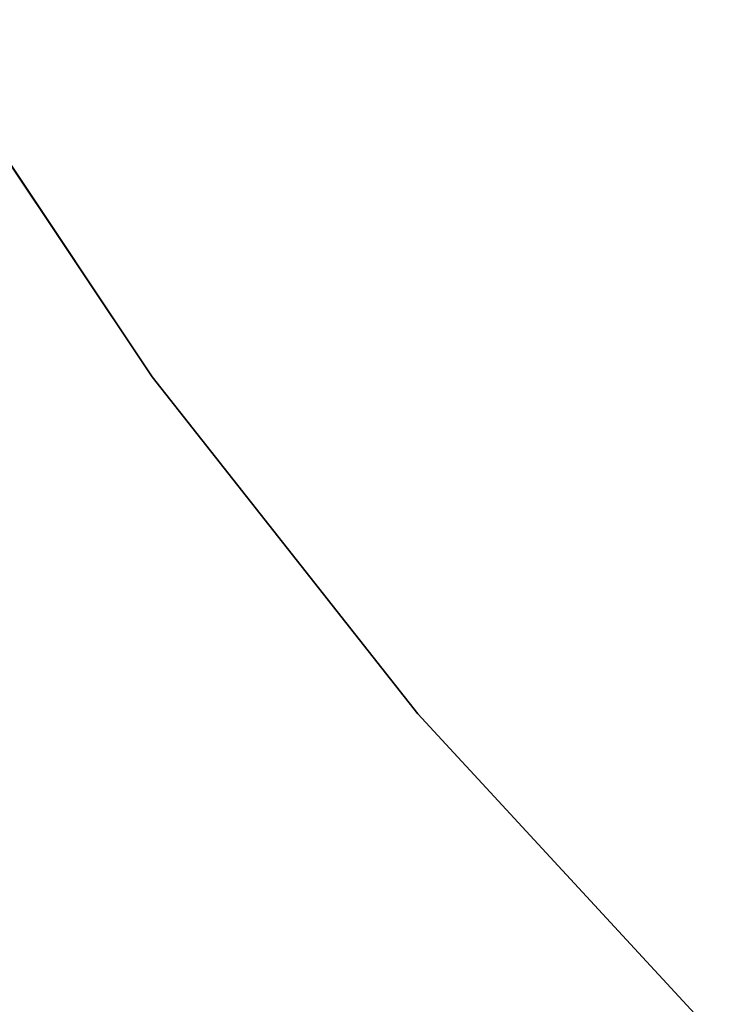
# Model space of a CAD drawing. Extents: x -189 to 189, y -189 to 189.
# Tile 139 of 256: x -31.23 to -26.5, y -26.35 to -19.6. Entities that reach past the tile are written whole.
import ezdxf

# ---------------------------------------------------------------- set-up
doc = ezdxf.new("R2010")
doc.units = 0
doc.header["$LTSCALE"] = 25.4
doc.layers.get('0').update_dxf_attribs({"linetype": 'CONTINUOUS'})

# ---------------------------------------------------------------- blocks, each defined once
blk = doc.blocks.new('CAMELEON-KENAI-C-12244_STL')
at = {"color": 0}
for p, q in [((-31.9586, -19.5998, -4), (-30.3227, -22.0481, -4)), ((-30.3227, -22.0481, -2), (-31.9586, -19.5998, -2)), ((-30.3227, -22.0481, -2), (-31.9586, -19.5998, -2)), ((-31.9586, -19.5998, -4), (-30.3227, -22.0481, -4)), ((-30.3227, -22.0481, -4), (-28.4998, -24.3604, -4)), ((-28.4998, -24.3604, -2), (-30.3227, -22.0481, -2)), ((-30.3227, -22.0481, -2), (-30.3227, -22.0481, -4)), ((-30.3227, -22.0481, -2), (-30.3227, -22.0481, -4)), ((-28.4998, -24.3604, -2), (-30.3227, -22.0481, -2)), ((-30.3227, -22.0481, -4), (-28.4998, -24.3604, -4)), ((-28.4998, -24.3604, -4), (-26.5011, -26.5226, -4)), ((-26.5011, -26.5226, -2), (-28.4998, -24.3604, -2)), ((-28.4998, -24.3604, -2), (-28.4998, -24.3604, -4)), ((-28.4998, -24.3604, -2), (-28.4998, -24.3604, -4)), ((-26.5011, -26.5226, -2), (-28.4998, -24.3604, -2)), ((-28.4998, -24.3604, -4), (-26.5011, -26.5226, -4))]:
    blk.add_line(p, q, dxfattribs=at)

msp = doc.modelspace()

# ---------------------------------------------------------------- block references
at = {"color": 0}
msp.add_blockref('CAMELEON-KENAI-C-12244_STL', (0, 0), dxfattribs=at)

doc.saveas('drawing.dxf')
